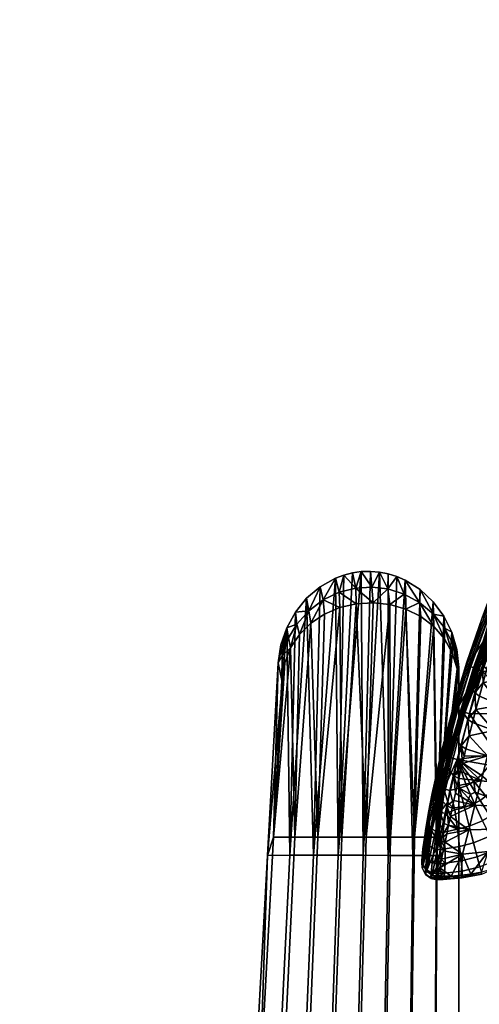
# Model space of a CAD drawing. Header units: millimetres. Extents: x -347 to 347, y -351 to 323.
# Tile 21 of 247: x -346 to -254, y 28 to 224. Entities that reach past the tile are written whole.
import ezdxf

# ---------------------------------------------------------------- set-up
doc = ezdxf.new("R2010")
doc.units = ezdxf.units.MM
doc.header["$MEASUREMENT"] = 0
for name, color, linetype in [('kolecka', 250, 'Continuous'), ('operadlo', 23, 'Continuous'), ('podrucky', 7, 'Continuous'), ('sedak', 23, 'Continuous')]:
    doc.layers.add(name, color=color, linetype=linetype)

msp = doc.modelspace()

# ---------------------------------------------------------------- meshes
at = {"layer": 'kolecka'}
mesh = msp.add_polyface(dxfattribs=at)
corners = [(-188.26, 263.26, 35.46), (-188.26, 262.76, 30), (-177.26, 262.88, 32.7), (-177.26, 263.26, 35.46), (-188.26, 263.26, 24.54), (-177.26, 262.88, 27.3), (-177.26, 262.76, 30), (-188.26, 264.86, 41.04), (-177.26, 263.91, 38.25), (-177.26, 264.86, 41.04), (-188.26, 264.86, 18.96), (-177.26, 264.86, 18.96), (-177.26, 263.91, 21.75), (-177.26, 263.26, 24.54), (-175.14, 263.63, 30), (-175.14, 264.15, 35.46), (-176.15, 263.5, 35.58), (-176.15, 262.97, 30), (-175.14, 264.2, 24.32), (-176.15, 263.54, 24.19), (-176.15, 265.06, 40.97), (-176.15, 265.23, 18.6), (-210.26, 263.26, 35.46), (-221.26, 263.26, 35.46), (-221.26, 262.88, 32.7), (-210.26, 262.76, 30), (-221.26, 262.76, 30), (-221.26, 262.88, 27.3), (-210.26, 263.26, 24.54), (-210.26, 264.86, 41.04), (-221.26, 264.86, 41.04), (-221.26, 263.91, 38.25), (-221.26, 263.26, 24.54), (-221.26, 263.91, 21.75), (-210.26, 264.86, 18.96), (-223.38, 263.63, 30), (-222.36, 262.97, 30), (-222.36, 263.5, 35.58), (-223.38, 264.15, 35.46), (-223.38, 264.2, 24.32), (-222.36, 263.54, 24.19), (-222.36, 265.23, 18.6), (-300.41, -56.26, 30), (-300.41, -56.38, 27.3), (-311.41, -56.26, 30), (-299.3, -56.47, 30), (-300.41, -56.38, 32.7), (-333.41, -56.76, 24.54), (-344.41, -56.38, 27.3), (-344.41, -56.26, 30), (-333.41, -56.26, 30), (-344.41, -56.38, 32.7), (-333.41, -56.76, 35.46), (-345.51, -56.47, 30)]
mesh.append_faces([[corners[k] for k in face] for face in [(0, 1, 2, 3), (1, 4, 5, 6), (7, 0, 8, 9), (4, 10, 11, 12), (1, 6, 2, 2), (4, 13, 5, 5), (4, 12, 13, 13), (3, 8, 0, 0), (14, 15, 16, 17), (18, 14, 17, 19), (16, 8, 3, 3), (16, 3, 2, 2), (17, 6, 5, 5), (19, 5, 13, 13), (17, 2, 6, 6), (19, 13, 12, 12), (16, 20, 8, 8), (17, 16, 2, 2), (21, 19, 12, 12), (17, 5, 19, 19), (22, 23, 24, 25), (25, 26, 27, 28), (29, 30, 31, 22), (28, 32, 33, 34), (25, 24, 26, 26), (28, 27, 32, 32), (23, 22, 31, 31), (35, 36, 37, 38), (39, 40, 36, 35), (37, 23, 31, 31), (37, 24, 23, 23), (36, 27, 26, 26), (40, 32, 27, 27), (36, 26, 24, 24), (40, 33, 32, 32), (36, 24, 37, 37), (41, 33, 40, 40), (36, 40, 27, 27), (42, 43, 44, 44), (45, 43, 42, 42), (45, 42, 46, 46), (47, 48, 49, 50), (50, 49, 51, 52), (53, 49, 48, 48), (53, 51, 49, 49)]])
at = {"layer": 'operadlo'}
mesh = msp.add_polyface(dxfattribs=at)
corners = [(-250.62, 106.87, 626.63), (-250.12, 105.75, 626.88), (-248.52, 110.93, 646.49), (-248.99, 112.08, 646.23), (-250.61, 108.07, 626.32), (-248.93, 113.3, 645.91), (-252.34, 102.54, 605.63), (-252.29, 101.36, 605.94), (-249.29, 104.97, 627.01), (-248.5, 107.55, 636.83), (-250.11, 102.26, 616.66), (-247.7, 110.12, 646.64), (-250.16, 109.08, 626.02), (-251.07, 106.32, 615.68), (-249.3, 111.7, 635.81), (-251.96, 103.56, 605.34), (-256.02, 95.16, 393.02), (-256.29, 95.4, 393.62), (-249.97, 112.86, 389.11), (-249.71, 112.59, 388.49), (-255.6, 94.89, 392.49), (-249.29, 112.28, 387.95), (-253.37, 104.54, 392.59), (-251.74, 108.89, 391.47), (-250.25, 102.61, 389.55), (-248.14, 111.65, 387.32), (-246.93, 111.16, 387.32), (-245.41, 112.66, 592.36), (-247.48, 107.99, 570.73), (-251.77, 100.54, 573.23), (-249.92, 105.74, 594.77), (-245.1, 111.24, 546.57), (-247.34, 107.09, 524.86), (-251.55, 98.64, 527.48), (-249.52, 103.32, 549.11), (-242.85, 115.38, 568.27), (-245.15, 111.87, 500.86), (-247.62, 108.15, 478.7), (-251.79, 98.76, 481.45), (-249.53, 103, 503.53), (-242.76, 115.45, 522.27), (-248.28, 111.1, 432.26), (-250.92, 107.91, 410.4), (-254.91, 97.11, 413.35), (-252.48, 100.8, 435.13), (-245.65, 114.27, 454.12), (-250.05, 104.49, 456.91), (-247.98, 111.14, 617.05), (-256.38, 95.75, 394.84), (-234.99, 101.94, 391.59), (-243.67, 107.72, 647.02), (-245.3, 102.59, 626.89), (-240.41, 100.55, 627.2), (-238.74, 105.49, 647.31), (-241.97, 112.83, 667.13), (-236.97, 110.4, 667.39), (-246.86, 112.76, 656.72)]
mesh.append_faces([[corners[k] for k in face] for face in [(0, 1, 2, 3), (4, 0, 3, 5), (6, 7, 0, 4), (1, 8, 9, 9), (1, 10, 8, 8), (2, 9, 11, 11), (1, 9, 2, 2), (4, 12, 13, 6), (4, 14, 12, 12), (15, 6, 13, 13), (16, 17, 18, 19), (20, 16, 19, 21), (18, 22, 23, 23), (18, 17, 22, 22), (24, 25, 26, 26), (27, 28, 29, 30), (31, 32, 33, 34), (35, 31, 34, 28), (36, 37, 38, 39), (40, 36, 39, 32), (41, 42, 43, 44), (45, 41, 44, 46), (13, 47, 15, 15), (47, 13, 12, 12), (23, 22, 42, 42), (22, 48, 42, 42), (15, 47, 30, 30), (24, 26, 49, 49), (50, 51, 52, 53), (54, 50, 53, 55), (54, 56, 50, 50), (50, 9, 51, 51), (11, 9, 50, 50), (8, 51, 9, 9)]])
mesh = msp.add_polyface(dxfattribs=at)
corners = [(-252.29, 101.36, 605.94), (-251.76, 100.29, 606.17), (-250.12, 105.75, 626.88), (-250.62, 106.87, 626.63), (-251.67, 96.97, 596.45), (-250.91, 99.55, 606.3), (-253.26, 95.09, 586.48), (-252.4, 94.39, 586.6), (-250.11, 102.26, 616.66), (-255.06, 94.61, 392.1), (-255.6, 94.89, 392.49), (-249.29, 112.28, 387.95), (-248.75, 111.96, 387.55), (-254.46, 94.35, 391.85), (-248.14, 111.65, 387.32), (-253.25, 93.95, 391.81), (-250.25, 102.61, 389.55), (-249.52, 103.32, 549.11), (-251.55, 98.64, 527.48), (-255.37, 90.11, 530.14), (-253.59, 95.33, 551.68), (-247.48, 107.99, 570.73), (-251.77, 100.54, 573.23), (-247.34, 107.09, 524.86), (-249.53, 103, 503.53), (-253.52, 94.03, 506.23), (-247.62, 108.15, 478.7), (-250.05, 104.49, 456.91), (-254, 94.57, 459.74), (-251.79, 98.76, 481.45), (-252.79, 100.94, 595.51), (-249.92, 105.74, 594.77), (-253.61, 98.32, 585.67), (-251.96, 103.56, 605.34), (-234.99, 101.94, 391.59), (-240.46, 93.87, 393.22), (-245.69, 85.56, 394.95), (-242.41, 83.98, 396.01), (-237.35, 92.23, 394.33), (-248.31, 92.3, 586.52), (-249.68, 87.17, 566.27), (-244.78, 85.74, 566.54), (-243.43, 90.66, 586.83), (-241.98, 95.6, 607.04), (-238.62, 89.75, 586.92), (-237.13, 94.49, 607.15), (-246.85, 97.45, 606.72), (-245.3, 102.59, 626.89), (-240.41, 100.55, 627.2), (-253.16, 91.67, 576.24), (-249.29, 104.97, 627.01), (-253.9, 88.96, 565.89)]
mesh.append_faces([[corners[k] for k in face] for face in [(0, 1, 2, 3), (1, 4, 5, 5), (6, 7, 4, 4), (1, 5, 8, 8), (6, 4, 1, 1), (2, 1, 8, 8), (9, 10, 11, 12), (13, 9, 12, 14), (15, 13, 14, 14), (15, 14, 16, 16), (17, 18, 19, 20), (21, 17, 20, 22), (23, 24, 25, 18), (26, 27, 28, 29), (30, 31, 32, 32), (33, 31, 30, 30), (32, 31, 22, 22), (34, 35, 16, 16), (15, 35, 36, 36), (15, 16, 35, 35), (37, 36, 35, 38), (39, 40, 41, 42), (43, 42, 44, 45), (46, 39, 42, 43), (47, 46, 43, 48), (39, 49, 40, 40), (47, 8, 46, 46), (46, 4, 39, 39), (8, 47, 50, 50), (5, 4, 46, 46), (8, 5, 46, 46), (49, 51, 40, 40), (39, 7, 49, 49), (39, 4, 7, 7)]])
mesh = msp.add_polyface(dxfattribs=at)
corners = [(-253.83, 96.13, 586.26), (-253.26, 95.09, 586.48), (-251.76, 100.29, 606.17), (-252.29, 101.36, 605.94), (-253.94, 97.29, 585.96), (-252.34, 102.54, 605.63), (-255.39, 90.63, 565.57), (-254.78, 89.62, 565.78), (-255.56, 91.78, 565.28), (-253.9, 88.96, 565.89), (-253.16, 91.67, 576.24), (-252.4, 94.39, 586.6), (-251.96, 103.56, 605.34), (-252.79, 100.94, 595.51), (-253.61, 98.32, 585.67), (-254.45, 95.57, 575.33), (-255.28, 92.82, 564.99), (-256.07, 90.16, 554.96), (-257.07, 86.45, 545.22), (-258.61, 86.56, 395.25), (-258.88, 86.79, 395.84), (-256.29, 95.4, 393.62), (-256.02, 95.16, 393.02), (-258.2, 86.31, 394.73), (-255.6, 94.89, 392.49), (-257.67, 86.06, 394.34), (-255.06, 94.61, 392.1), (-257.07, 85.82, 394.09), (-254.46, 94.35, 391.85), (-256.38, 95.75, 394.84), (-258.99, 87.14, 397.04), (-253.37, 104.54, 392.59), (-253.25, 93.95, 391.81), (-255.86, 85.46, 394.03), (-251.55, 98.64, 527.48), (-253.52, 94.03, 506.23), (-257.1, 84.98, 508.97), (-255.37, 90.11, 530.14), (-251.79, 98.76, 481.45), (-254, 94.57, 459.74), (-257.5, 84.55, 462.61), (-255.54, 89.25, 484.23), (-249.53, 103, 503.53), (-252.48, 100.8, 435.13), (-254.91, 97.11, 413.35), (-258.4, 86.16, 416.34), (-256.21, 90.37, 438.04), (-250.05, 104.49, 456.91), (-253.59, 95.33, 551.68), (-256.85, 87.5, 544.93), (-251.77, 100.54, 573.23), (-250.92, 107.91, 410.4)]
mesh.append_faces([[corners[k] for k in face] for face in [(0, 1, 2, 3), (4, 0, 3, 5), (6, 7, 1, 0), (8, 6, 0, 4), (7, 9, 10, 10), (1, 10, 11, 11), (7, 10, 1, 1), (5, 12, 13, 4), (4, 14, 15, 8), (8, 16, 17, 18), (14, 4, 13, 13), (16, 8, 15, 15), (19, 20, 21, 22), (23, 19, 22, 24), (25, 23, 24, 26), (27, 25, 26, 28), (29, 21, 30, 30), (21, 29, 31, 31), (20, 30, 21, 21), (27, 28, 32, 33), (34, 35, 36, 37), (38, 39, 40, 41), (42, 38, 41, 35), (43, 44, 45, 46), (47, 43, 46, 39), (17, 48, 49, 49), (15, 50, 16, 16), (17, 16, 48, 48), (50, 15, 14, 14), (29, 30, 44, 44), (44, 30, 45, 45), (49, 48, 37, 37), (16, 50, 48, 48), (29, 44, 51, 51)]])
mesh = msp.add_polyface(dxfattribs=at)
corners = [(-258.25, 79.99, 525.42), (-257.53, 79.04, 525.61), (-256.19, 84.33, 545.7), (-256.85, 85.31, 545.5), (-258.53, 81.13, 525.15), (-257.07, 86.45, 545.22), (-259.78, 73.99, 502.7), (-258.98, 73.07, 502.88), (-260.13, 75.14, 502.43), (-257.29, 75.51, 514.32), (-256.93, 76.98, 520.01), (-256.58, 78.46, 525.69), (-258.36, 82.2, 524.86), (-259.19, 79.21, 513.5), (-256.85, 87.5, 544.93), (-257.61, 84.85, 534.9), (-256.07, 90.16, 554.96), (-260.01, 76.23, 502.14), (-261.03, 77.35, 397.64), (-261.3, 77.57, 398.22), (-258.88, 86.79, 395.84), (-258.61, 86.56, 395.25), (-260.62, 77.12, 397.13), (-258.2, 86.31, 394.73), (-260.09, 76.89, 396.74), (-257.67, 86.06, 394.34), (-259.5, 76.68, 396.48), (-257.07, 85.82, 394.09), (-261.43, 77.9, 399.4), (-258.99, 87.14, 397.04), (-262.74, 71.3, 399.82), (-255.86, 85.46, 394.03), (-258.31, 76.37, 396.39), (-257.5, 84.55, 462.61), (-259.45, 79.83, 440.99), (-262.2, 69.2, 443.96), (-260.54, 74.44, 465.51), (-255.54, 89.25, 484.23), (-258.85, 79.67, 487.05), (-256.21, 90.37, 438.04), (-258.4, 86.16, 416.34), (-261.37, 75.11, 419.36), (-254, 94.57, 459.74), (-261.6, 70.29, 479.42), (-260.81, 73.26, 490.78), (-257.1, 84.98, 508.97), (-255.37, 90.11, 530.14)]
mesh.append_faces([[corners[k] for k in face] for face in [(0, 1, 2, 3), (4, 0, 3, 5), (6, 7, 1, 0), (8, 6, 0, 4), (1, 9, 10, 10), (1, 10, 11, 11), (7, 9, 1, 1), (4, 12, 13, 8), (5, 14, 15, 4), (5, 16, 14, 14), (4, 15, 12, 12), (17, 8, 13, 13), (18, 19, 20, 21), (22, 18, 21, 23), (24, 22, 23, 25), (26, 24, 25, 27), (20, 19, 28, 29), (19, 30, 28, 28), (18, 30, 19, 19), (31, 32, 26, 27), (33, 34, 35, 36), (37, 33, 36, 38), (39, 40, 41, 34), (42, 39, 34, 33), (43, 44, 38, 38), (13, 12, 45, 45), (46, 15, 14, 14), (46, 12, 15, 15), (17, 13, 45, 45), (40, 28, 41, 41), (40, 29, 28, 28), (12, 46, 45, 45), (17, 45, 38, 38)]])
mesh = msp.add_polyface(dxfattribs=at)
corners = [(-256.85, 85.31, 545.5), (-256.19, 84.33, 545.7), (-254.78, 89.62, 565.78), (-255.39, 90.63, 565.57), (-257.07, 86.45, 545.22), (-255.56, 91.78, 565.28), (-254.59, 86.33, 555.84), (-253.9, 88.96, 565.89), (-255.93, 81.08, 535.74), (-255.27, 83.71, 545.79), (-257.53, 79.04, 525.61), (-256.58, 78.46, 525.69), (-248.68, 76.73, 397.12), (-251.86, 75.2, 397.19), (-250.39, 77.49, 396.7), (-253.52, 94.03, 506.23), (-255.54, 89.25, 484.23), (-258.85, 79.67, 487.05), (-257.1, 84.98, 508.97), (-258.31, 76.37, 396.39), (-255.86, 85.46, 394.03), (-245.69, 85.56, 394.95), (-253.25, 93.95, 391.81), (-239.14, 82.55, 397.71), (-241.84, 74.03, 400.46), (-243.51, 74.63, 399.38), (-245.23, 75.28, 398.46), (-242.41, 83.98, 396.01), (-246.95, 75.99, 397.71), (-241.28, 80.48, 546.22), (-242.56, 76.03, 525.83), (-238, 76.62, 525.62), (-236.67, 80.8, 546.05), (-246.06, 80.91, 546.2), (-247.32, 76.18, 525.86), (-251, 82.09, 545.99), (-252.3, 77.08, 525.7), (-244.78, 85.74, 566.54), (-239.99, 85.06, 566.6), (-249.68, 87.17, 566.27), (-243.43, 90.66, 586.83), (-238.62, 89.75, 586.92), (-256.93, 76.98, 520.01), (-257.29, 75.51, 514.32)]
mesh.append_faces([[corners[k] for k in face] for face in [(0, 1, 2, 3), (4, 0, 3, 5), (2, 6, 7, 7), (1, 8, 9, 9), (10, 11, 8, 8), (1, 9, 6, 6), (10, 8, 1, 1), (2, 1, 6, 6), (12, 13, 14, 14), (15, 16, 17, 18), (14, 13, 19, 19), (20, 21, 14, 14), (20, 22, 21, 21), (14, 19, 20, 20), (23, 24, 25, 25), (26, 23, 25, 25), (21, 27, 28, 12), (27, 26, 28, 28), (21, 12, 14, 14), (27, 23, 26, 26), (29, 30, 31, 32), (33, 34, 30, 29), (35, 36, 34, 33), (37, 33, 29, 38), (39, 35, 33, 37), (40, 37, 38, 41), (35, 8, 36, 36), (39, 6, 35, 35), (36, 42, 43, 43), (36, 11, 42, 42), (9, 8, 35, 35), (35, 6, 9, 9), (11, 36, 8, 8), (7, 6, 39, 39)]])
mesh = msp.add_polyface(dxfattribs=at)
corners = [(-262.74, 71.3, 399.82), (-263.31, 69.54, 401.62), (-262.87, 71.62, 400.98), (-263.6, 66.97, 401.37), (-263.71, 67.53, 402.47), (-262.06, 70.87, 398.74), (-262.93, 66.34, 400.36), (-264.23, 63.4, 403.52), (-264.31, 64.16, 404.51), (-264.03, 65.8, 403.41), (-260.96, 70.47, 398.09), (-261.8, 65.84, 399.76), (-260.2, 67.84, 398.71), (-259.78, 70.18, 397.98), (-260.59, 65.57, 399.69), (-260.92, 63.61, 400.77), (-261.67, 69.17, 479.71), (-261.24, 68.01, 479.97), (-259.78, 73.99, 502.7), (-260.13, 75.14, 502.43), (-263.4, 62.21, 453.14), (-262.87, 61.05, 453.41), (-260.01, 76.23, 502.14), (-260.81, 73.26, 490.78), (-261.6, 70.29, 479.42), (-262.51, 66.83, 466.13), (-261.43, 77.9, 399.4), (-260.62, 77.12, 397.13), (-261.03, 77.35, 397.64), (-260.09, 76.89, 396.74), (-259.5, 76.68, 396.48), (-259.45, 79.83, 440.99), (-261.37, 75.11, 419.36), (-263.82, 63.96, 422.41), (-262.2, 69.2, 443.96), (-260.54, 74.44, 465.51), (-263.4, 63.37, 452.85), (-264.27, 59.92, 439.56), (-258.85, 79.67, 487.05)]
mesh.append_faces([[corners[k] for k in face] for face in [(0, 1, 2, 2), (3, 4, 1, 1), (3, 0, 5, 6), (3, 1, 0, 0), (7, 8, 9, 3), (3, 9, 4, 4), (6, 5, 10, 11), (12, 10, 13, 13), (11, 10, 12, 12), (12, 14, 11, 11), (14, 15, 11, 11), (16, 17, 18, 19), (20, 21, 17, 16), (19, 22, 23, 16), (16, 24, 25, 20), (16, 23, 24, 24), (2, 26, 0, 0), (27, 5, 28, 28), (0, 28, 5, 5), (29, 5, 27, 27), (30, 10, 29, 29), (5, 29, 10, 10), (31, 32, 33, 34), (35, 25, 24, 24), (35, 36, 25, 25), (37, 36, 34, 34), (9, 32, 4, 4), (4, 32, 1, 1), (26, 2, 32, 32), (1, 32, 2, 2), (8, 32, 9, 9), (33, 32, 8, 8), (36, 35, 34, 34), (24, 38, 35, 35)]])
mesh = msp.add_polyface(dxfattribs=at)
corners = [(-261.24, 68.01, 479.97), (-260.36, 67.12, 480.14), (-258.98, 73.07, 502.88), (-259.78, 73.99, 502.7), (-257.97, 72.55, 502.94), (-257.63, 74.03, 508.63), (-257.29, 75.51, 514.32), (-258.97, 68.14, 485.87), (-258.64, 69.61, 491.57), (-259.66, 64.96, 473.53), (-259.29, 66.67, 480.18), (-260.03, 63.25, 466.88), (-258.31, 71.08, 497.25), (-260.96, 70.47, 398.09), (-259.5, 76.68, 396.48), (-258.31, 76.37, 396.39), (-259.78, 70.18, 397.98), (-256.49, 71.11, 397.93), (-255.75, 71.5, 397.87), (-254.76, 69.85, 398.45), (-255.69, 69.34, 398.53), (-254.88, 67.56, 399.33), (-256.89, 66.76, 399.44), (-258.76, 66.29, 399.48), (-258.28, 62.45, 401.8), (-260.59, 65.57, 399.69), (-260.2, 67.84, 398.71), (-257.87, 70.6, 397.98), (-260.01, 76.23, 502.14), (-258.85, 79.67, 487.05), (-260.81, 73.26, 490.78), (-251.86, 75.2, 397.19), (-253.55, 73.23, 397.58), (-254.97, 72.01, 397.79), (-253.57, 72.12, 505.4), (-254.81, 67.21, 485.1)]
mesh.append_faces([[corners[k] for k in face] for face in [(0, 1, 2, 3), (2, 4, 5, 5), (2, 5, 6, 6), (1, 7, 8, 2), (1, 9, 10, 10), (11, 9, 1, 1), (1, 10, 7, 7), (12, 2, 8, 8), (4, 2, 12, 12), (13, 14, 15, 15), (16, 13, 15, 15), (17, 18, 19, 20), (20, 21, 22, 22), (23, 24, 25, 25), (26, 23, 25, 25), (22, 23, 16, 27), (27, 17, 20, 20), (27, 20, 22, 22), (23, 26, 16, 16), (28, 29, 30, 30), (31, 32, 15, 15), (18, 15, 33, 33), (17, 15, 18, 18), (32, 33, 15, 15), (17, 27, 15, 15), (27, 16, 15, 15), (34, 12, 35, 35), (9, 35, 10, 10), (10, 35, 7, 7), (12, 34, 4, 4), (4, 34, 5, 5), (35, 12, 8, 8), (34, 6, 5, 5), (35, 8, 7, 7)]])
mesh = msp.add_polyface(dxfattribs=at)
corners = [(-242.52, 64.77, 406.4), (-239.46, 68.84, 405.5), (-237.12, 68.05, 409.01), (-240.47, 63.59, 410.07), (-244.99, 66.43, 403.21), (-242.25, 70.02, 402.46), (-247.75, 68.48, 400.63), (-245.36, 71.54, 400.03), (-250.65, 70.79, 398.75), (-248.61, 73.3, 398.27), (-250.19, 66.16, 401.09), (-247.93, 63.59, 403.82), (-252.58, 69.02, 399.08), (-253.75, 68.2, 399.22), (-251.76, 65.03, 401.32), (-254.88, 67.56, 399.33), (-253.29, 64.14, 401.5), (-256.89, 66.76, 399.44), (-255.94, 63.06, 401.7), (-240.23, 73.5, 401.71), (-238.7, 73.04, 403.11), (-241.84, 74.03, 400.46), (-243.51, 74.63, 399.38), (-245.23, 75.28, 398.46), (-246.95, 75.99, 397.71), (-248.68, 76.73, 397.12), (-253.55, 73.23, 397.58), (-251.86, 75.2, 397.19), (-254.97, 72.01, 397.79), (-255.75, 71.5, 397.87), (-254.76, 69.85, 398.45), (-255.69, 69.34, 398.53), (-245.04, 67.47, 485), (-246.26, 63.32, 464.57), (-241.85, 64.86, 464.25), (-240.59, 68.67, 484.72), (-249.79, 66.98, 485.13), (-250.99, 62.48, 464.75), (-243.81, 71.7, 505.42), (-239.31, 72.59, 505.18), (-248.56, 71.55, 505.5), (-253.57, 72.12, 505.4), (-254.81, 67.21, 485.1), (-242.56, 76.03, 525.83), (-238, 76.62, 525.62), (-247.32, 76.18, 525.86), (-252.3, 77.08, 525.7), (-257.29, 75.51, 514.32)]
mesh.append_faces([[corners[k] for k in face] for face in [(0, 1, 2, 3), (4, 5, 1, 0), (6, 7, 5, 4), (8, 9, 7, 6), (10, 6, 4, 11), (12, 8, 6, 10), (13, 12, 10, 14), (15, 13, 14, 16), (17, 15, 16, 18), (5, 19, 20, 20), (5, 21, 19, 19), (21, 7, 22, 22), (22, 7, 23, 23), (24, 9, 25, 25), (9, 24, 23, 23), (5, 20, 1, 1), (21, 5, 7, 7), (9, 8, 26, 27), (8, 12, 28, 26), (23, 7, 9, 9), (29, 28, 30, 30), (30, 28, 12, 12), (30, 13, 15, 31), (13, 30, 12, 12), (25, 9, 27, 27), (32, 33, 34, 35), (36, 37, 33, 32), (38, 32, 35, 39), (40, 36, 32, 38), (41, 42, 36, 40), (43, 38, 39, 44), (45, 40, 38, 43), (46, 41, 40, 45), (46, 47, 41, 41)]])
mesh = msp.add_polyface(dxfattribs=at)
corners = [(-263.56, 62.6, 402.62), (-264.23, 63.4, 403.52), (-263.6, 66.97, 401.37), (-262.93, 66.34, 400.36), (-262.43, 62.01, 402.09), (-261.8, 65.84, 399.76), (-264.07, 59.23, 405.7), (-264.73, 60.18, 406.46), (-262.94, 58.56, 405.26), (-264.8, 61.12, 407.28), (-264.57, 62.57, 405.82), (-264.99, 59.78, 408.92), (-265.08, 57.54, 410.08), (-265.14, 58.62, 410.7), (-264.31, 64.16, 404.51), (-260.92, 63.61, 400.77), (-261.21, 61.76, 402.03), (-261.48, 59.97, 403.54), (-261.71, 58.33, 405.21), (-262.87, 61.05, 453.41), (-261.88, 60.2, 453.56), (-260.36, 67.12, 480.14), (-261.24, 68.01, 479.97), (-260.74, 59.85, 453.57), (-260.39, 61.55, 460.22), (-261.09, 58.15, 446.91), (-260.03, 63.25, 466.88), (-263.4, 62.21, 453.14), (-264.43, 54.11, 426.82), (-265.07, 55.28, 426.56), (-264.27, 59.92, 439.56), (-262.51, 66.83, 466.13), (-263.4, 63.37, 452.85), (-260.7, 58.55, 405.04), (-258.28, 62.45, 401.8), (-263.82, 63.96, 422.41), (-265.13, 56.48, 426.26), (-265.23, 56.09, 424.44), (-265.38, 55.97, 418.61), (-265.36, 55.83, 420.59), (-265.25, 57.65, 412.58), (-265.33, 56.88, 414.56), (-262.2, 69.2, 443.96)]
mesh.append_faces([[corners[k] for k in face] for face in [(0, 1, 2, 3), (4, 0, 3, 5), (6, 7, 1, 0), (8, 6, 0, 4), (7, 9, 10, 10), (7, 11, 9, 9), (7, 10, 1, 1), (12, 13, 11, 7), (14, 1, 10, 10), (4, 15, 16, 16), (5, 15, 4, 4), (4, 17, 18, 8), (4, 16, 17, 17), (19, 20, 21, 22), (23, 24, 20, 20), (25, 23, 20, 20), (20, 24, 26, 26), (26, 21, 20, 20), (27, 28, 19, 19), (29, 27, 30, 30), (27, 31, 32, 32), (30, 27, 32, 32), (33, 17, 16, 16), (34, 16, 15, 15), (30, 35, 36, 36), (37, 36, 35, 35), (38, 39, 35, 35), (40, 41, 35, 35), (13, 40, 35, 35), (35, 11, 13, 13), (10, 9, 35, 35), (11, 35, 9, 9), (14, 10, 35, 35), (30, 42, 35, 35)]])
mesh = msp.add_polyface(dxfattribs=at)
corners = [(-254.35, 56.94, 408.49), (-250.52, 58.49, 408), (-249.51, 56.61, 412.07), (-253.82, 54.94, 412.71), (-255.08, 59.71, 404.75), (-251.81, 61.05, 404.42), (-255.94, 63.06, 401.7), (-253.29, 64.14, 401.5), (-257.3, 52.97, 417.65), (-253.5, 53.79, 417.16), (-253.39, 53.48, 421.59), (-257.36, 52.73, 422.16), (-257.36, 54.1, 413.1), (-257.55, 56.14, 408.77), (-257.87, 58.98, 404.93), (-258.28, 62.45, 401.8), (-258.76, 66.29, 399.48), (-256.89, 66.76, 399.44), (-260.97, 52.57, 418.02), (-261.16, 52.42, 422.59), (-260.83, 53.66, 413.38), (-260.73, 55.68, 408.96), (-260.7, 58.55, 405.04), (-261.21, 61.76, 402.03), (-251.05, 54.55, 425.35), (-253.47, 53.92, 425.79), (-255.6, 53.52, 426.13), (-257.52, 53.28, 426.4), (-259.53, 53.12, 426.66), (-261.26, 52.66, 424.85), (-260.92, 63.61, 400.77), (-260.59, 65.57, 399.69), (-256.03, 62.34, 464.79), (-257.23, 57.49, 444.48), (-252.16, 58.03, 444.38), (-250.99, 62.48, 464.75), (-254.81, 67.21, 485.1), (-249.79, 66.98, 485.13), (-260.74, 59.85, 453.57), (-259.66, 64.96, 473.53), (-261.78, 54.76, 433.6), (-260.39, 61.55, 460.22), (-260.03, 63.25, 466.88), (-261.09, 58.15, 446.91), (-261.44, 56.45, 440.26)]
mesh.append_faces([[corners[k] for k in face] for face in [(0, 1, 2, 3), (4, 5, 1, 0), (6, 7, 5, 4), (8, 9, 10, 11), (12, 3, 9, 8), (13, 0, 3, 12), (14, 4, 0, 13), (15, 6, 4, 14), (16, 17, 6, 15), (18, 8, 11, 19), (20, 12, 8, 18), (21, 13, 12, 20), (22, 14, 13, 21), (23, 15, 14, 22), (10, 24, 25, 25), (11, 26, 27, 27), (28, 11, 27, 27), (11, 10, 25, 26), (29, 11, 28, 28), (30, 31, 15, 15), (32, 33, 34, 35), (36, 32, 35, 37), (26, 25, 34, 34), (27, 33, 28, 28), (33, 27, 26, 26), (26, 34, 33, 33), (32, 38, 33, 33), (36, 39, 32, 32), (28, 33, 40, 40), (41, 38, 32, 32), (42, 41, 32, 32), (43, 33, 38, 38), (42, 32, 39, 39), (44, 40, 33, 33)]])
mesh = msp.add_polyface(dxfattribs=at)
corners = [(-264.43, 56.47, 409.51), (-265.08, 57.54, 410.08), (-264.73, 60.18, 406.46), (-264.07, 59.23, 405.7), (-263.31, 55.74, 409.17), (-262.94, 58.56, 405.26), (-264.63, 54.53, 413.81), (-265.27, 55.7, 414.17), (-263.52, 53.76, 413.59), (-265.25, 57.65, 412.58), (-265.14, 58.62, 410.7), (-261.71, 58.33, 405.21), (-261.92, 56.82, 407.09), (-265.33, 56.88, 414.56), (-265.37, 56.32, 416.56), (-265.33, 54.74, 418.46), (-265.38, 55.97, 418.61), (-265.25, 54.64, 422.67), (-265.31, 55.87, 422.58), (-265.36, 55.83, 420.59), (-265.23, 56.09, 424.44), (-265.07, 55.28, 426.56), (-265.13, 56.48, 426.26), (-262.08, 55.51, 409.12), (-263.33, 53.31, 426.95), (-261.78, 54.76, 433.6), (-261.44, 56.45, 440.26), (-261.88, 60.2, 453.56), (-261.09, 58.15, 446.91), (-262.87, 61.05, 453.41), (-264.43, 54.11, 426.82), (-263.4, 62.21, 453.14), (-264.27, 59.92, 439.56), (-260.73, 55.68, 408.96), (-260.7, 58.55, 405.04), (-262.21, 54.41, 411.29), (-261.48, 59.97, 403.54), (-263.82, 63.96, 422.41), (-257.23, 57.49, 444.48)]
mesh.append_faces([[corners[k] for k in face] for face in [(0, 1, 2, 3), (4, 0, 3, 5), (6, 7, 1, 0), (8, 6, 0, 4), (9, 10, 1, 1), (5, 11, 12, 12), (4, 5, 12, 12), (7, 13, 9, 9), (7, 14, 13, 13), (15, 16, 14, 7), (17, 18, 19, 15), (16, 15, 19, 19), (17, 20, 18, 18), (21, 22, 20, 20), (21, 20, 17, 17), (12, 23, 4, 4), (9, 1, 7, 7), (24, 25, 26, 26), (27, 26, 28, 28), (26, 27, 24, 24), (27, 29, 30, 30), (21, 30, 31, 31), (27, 30, 24, 24), (21, 32, 22, 22), (12, 33, 23, 23), (34, 33, 12, 12), (23, 33, 35, 35), (11, 36, 34, 34), (11, 34, 12, 12), (16, 37, 14, 14), (37, 13, 14, 14), (37, 18, 20, 20), (18, 37, 19, 19), (38, 28, 26, 26)]])
mesh = msp.add_polyface(dxfattribs=at)
corners = [(-264.69, 53.53, 418.31), (-265.33, 54.74, 418.46), (-265.27, 55.7, 414.17), (-264.63, 54.53, 413.81), (-263.58, 52.74, 418.21), (-263.52, 53.76, 413.59), (-264.62, 53.43, 422.73), (-265.25, 54.64, 422.67), (-263.51, 52.63, 422.75), (-264.43, 54.11, 426.82), (-265.07, 55.28, 426.56), (-263.33, 53.31, 426.95), (-263.31, 55.74, 409.17), (-262.08, 55.51, 409.12), (-262.21, 54.41, 411.29), (-262.3, 53.54, 413.55), (-262.35, 52.91, 415.84), (-262.36, 52.5, 418.18), (-262.35, 52.34, 420.45), (-262.23, 52.64, 424.85), (-262.3, 52.39, 422.73), (-262.12, 53.07, 426.94), (-261.78, 54.76, 433.6), (-257.36, 52.73, 422.16), (-261.26, 52.66, 424.85), (-261.16, 52.42, 422.59), (-261.37, 53.07, 426.86), (-259.53, 53.12, 426.66), (-260.97, 52.57, 418.02), (-260.83, 53.66, 413.38), (-260.73, 55.68, 408.96)]
mesh.append_faces([[corners[k] for k in face] for face in [(0, 1, 2, 3), (4, 0, 3, 5), (6, 7, 1, 0), (8, 6, 0, 4), (6, 9, 10, 7), (8, 11, 9, 6), (12, 13, 14, 5), (5, 15, 16, 4), (15, 5, 14, 14), (16, 17, 4, 4), (18, 4, 17, 17), (8, 4, 18, 18), (11, 8, 19, 19), (8, 18, 20, 20), (11, 19, 21, 21), (19, 8, 20, 20), (22, 11, 21, 21), (23, 24, 25, 25), (26, 24, 27, 27), (24, 21, 19, 19), (26, 21, 24, 24), (25, 24, 19, 19), (18, 28, 25, 25), (19, 20, 25, 25), (20, 18, 25, 25), (28, 17, 16, 16), (18, 17, 28, 28), (16, 29, 28, 28), (29, 14, 30, 30), (15, 14, 29, 29), (15, 29, 16, 16), (21, 26, 22, 22), (27, 22, 26, 26)]])
at = {"layer": 'podrucky'}
mesh = msp.add_polyface(dxfattribs=at)
corners = [(-260.87, 100.41, 641.72), (-262.3, 60.83, 641.16), (-262.99, 102.85, 640.94), (-259.29, 97.57, 642.39), (-258.32, 94.43, 642.84), (-258, 91.12, 643), (-266.86, 60.83, 639.79), (-258, 7.67, 643), (-262.63, 7.67, 641.02), (-260.99, 104.93, 657.48), (-263.12, 107.78, 658.18), (-262.45, 57.24, 658.97), (-258, 94.64, 656.38), (-258.36, 98.26, 656.48), (-259.38, 101.72, 656.88), (-262.81, 0.46, 660.24), (-258, 0.47, 658.23), (-263.05, 105.31, 649.54), (-260.87, 100.41, 641.72), (-262.99, 102.85, 640.94), (-259.29, 97.57, 642.39), (-260.81, 102.48, 649.56), (-259.21, 99.34, 649.59), (-258.32, 94.43, 642.84), (-258.29, 96.07, 649.63), (-258, 91.12, 643), (-260.99, 104.93, 657.48), (-265.82, 107.62, 649.51), (-258.36, 98.26, 656.48), (-258, 94.64, 656.38), (-259.38, 101.72, 656.88), (-265.7, 110.19, 658.87), (-263.12, 107.78, 658.18), (-258, 7.67, 643), (-258, 0.47, 658.23), (-122, 25, 385), (-222, 25, 385), (-222, 25, 397), (-122, 25, 397), (-222, 25, 397), (-222, 25, 385), (-228.29, 17.54, 385), (-228.6, 17.18, 397), (-234.58, 10.09, 385), (-235.2, 9.35, 397), (-238.19, 5.81, 397), (-237.63, 6.96, 385), (-242.18, 3.64, 385), (-242.3, 1.6, 397), (-228.6, 17.18, 397), (-122, 25, 397), (-222, 25, 397), (-235.2, 9.35, 397), (-238.19, 5.81, 397), (-222, 25, 385), (-122, 25, 385), (-228.29, 17.54, 385), (-234.58, 10.09, 385), (-237.63, 6.96, 385), (-14.65, 219.83, 667.4), (-17.21, 219.73, 673.79), (-16.27, 219.78, 670.53), (-17.21, 219.64, 680.16), (-17.5, 219.69, 676.97)]
mesh.append_faces([[corners[k] for k in face] for face in [(0, 1, 2, 2), (3, 1, 0, 0), (1, 4, 5, 5), (1, 6, 2, 2), (5, 7, 8, 1), (3, 4, 1, 1), (9, 10, 11, 11), (12, 13, 14, 14), (11, 12, 14, 14), (12, 11, 15, 16), (9, 11, 14, 14), (17, 18, 19, 19), (20, 18, 21, 21), (20, 22, 23, 23), (23, 24, 25, 25), (17, 26, 21, 21), (19, 27, 17, 17), (20, 21, 22, 22), (22, 28, 24, 24), (25, 24, 29, 29), (24, 28, 29, 29), (21, 30, 22, 22), (23, 22, 24, 24), (18, 17, 21, 21), (17, 31, 32, 32), (22, 30, 28, 28), (32, 26, 17, 17), (26, 30, 21, 21), (33, 29, 34, 34), (29, 33, 25, 25), (35, 36, 37, 38), (39, 40, 41, 42), (41, 43, 44, 44), (44, 42, 41, 41), (45, 46, 47, 48), (45, 44, 43, 46), (49, 50, 51, 51), (50, 49, 52, 52), (53, 50, 52, 52), (54, 55, 56, 56), (57, 56, 55, 55), (55, 58, 57, 57), (59, 60, 61, 61), (60, 62, 63, 63)]])
mesh = msp.add_polyface(dxfattribs=at)
corners = [(-291.52, 98.59, 642.34), (-291.91, 100.6, 649.59), (-290.31, 103.29, 649.56), (-292.3, 102.6, 656.84), (-275.63, 113.83, 660), (-277.06, 57.25, 661.48), (-273.82, 113.68, 659.97), (-277.43, 113.78, 659.96), (-284.78, 105.31, 640.13), (-285.04, 108.15, 649.51), (-281.72, 106.61, 639.5), (-287.52, 103.49, 640.89), (-289.76, 101.25, 641.66), (-287.92, 105.98, 649.53), (-285.65, 110.74, 658.82), (-290.56, 105.72, 657.43), (-281.85, 109.66, 649.49), (-271.74, 107.2, 639.12), (-268.92, 109.31, 649.5), (-268.54, 106.28, 639.54), (-272.16, 110.32, 649.49), (-275.07, 107.56, 638.96), (-265.82, 107.62, 649.51), (-265.59, 104.82, 640.18), (-262.99, 102.85, 640.94), (-278.55, 110.49, 649.48), (-278.44, 107.37, 639.09), (-275.35, 110.7, 649.48), (-280.91, 113.09, 659.66), (-277.43, 113.78, 659.96), (-282.58, 112.46, 659.42), (-288.32, 108.47, 658.12), (-279.19, 113.53, 659.84), (-275.63, 113.83, 660), (-273.82, 113.68, 659.97), (-272.06, 113.33, 659.87), (-270.35, 112.79, 659.7), (-265.7, 110.19, 658.87), (-263.05, 105.31, 649.54), (-268.71, 112.08, 659.47)]
mesh.append_faces([[corners[k] for k in face] for face in [(0, 1, 2, 2), (1, 3, 2, 2), (4, 5, 6, 6), (7, 5, 4, 4), (8, 9, 10, 10), (11, 9, 8, 8), (12, 13, 11, 11), (12, 0, 2, 2), (13, 9, 11, 11), (14, 9, 13, 13), (13, 2, 15, 15), (2, 13, 12, 12), (16, 10, 9, 9), (17, 18, 19, 19), (20, 17, 21, 21), (19, 22, 23, 23), (23, 22, 24, 24), (25, 21, 26, 26), (25, 27, 21, 21), (28, 25, 16, 16), (29, 27, 25, 25), (21, 27, 20, 20), (16, 25, 26, 26), (16, 26, 10, 10), (16, 9, 30, 30), (3, 15, 2, 2), (13, 31, 14, 14), (31, 13, 15, 15), (14, 30, 9, 9), (16, 30, 28, 28), (29, 25, 32, 32), (27, 29, 33, 33), (34, 20, 27, 27), (27, 33, 34, 34), (20, 34, 35, 35), (25, 28, 32, 32), (36, 20, 35, 35), (19, 18, 22, 22), (22, 37, 38, 38), (39, 22, 18, 18), (37, 22, 39, 39), (18, 36, 39, 39), (36, 18, 20, 20), (17, 20, 18, 18)]])
mesh = msp.add_polyface(dxfattribs=at)
corners = [(-267.55, 7.68, 639.54), (-266.86, 60.83, 639.79), (-262.3, 60.83, 641.16), (-262.63, 7.67, 641.02), (-272.67, 7.68, 638.64), (-271.62, 60.83, 638.95), (-277.9, 7.69, 638.33), (-276.48, 60.83, 638.67), (-283.14, 7.69, 638.64), (-281.33, 60.83, 638.95), (-288.26, 7.69, 639.54), (-286.09, 60.83, 639.79), (-293.18, 7.68, 641.02), (-290.66, 60.84, 641.16), (-294.95, 60.84, 643), (-297.81, 7.68, 643), (-267.92, 0.46, 661.72), (-262.81, 0.46, 660.24), (-262.45, 57.24, 658.97), (-267.16, 57.24, 660.35), (-273.22, 0.46, 662.64), (-272.07, 57.24, 661.19), (-278.63, 0.46, 662.95), (-277.06, 57.25, 661.48), (-284.04, 0.47, 662.64), (-282.06, 57.25, 661.19), (-289.34, 0.47, 661.72), (-286.96, 57.25, 660.35), (-294.44, 0.48, 660.23), (-291.68, 57.25, 658.97), (-263.12, 107.78, 658.18), (-273.82, 113.68, 659.97), (-268.71, 112.08, 659.47), (-288.32, 108.47, 658.12), (-282.58, 112.46, 659.42), (-296.13, 57.24, 657.12), (-299.26, 0.49, 658.23), (-296.13, 57.24, 657.12), (-294.95, 60.84, 643), (-297.81, 7.68, 643), (-299.26, 0.49, 658.23), (-268.43, -6.66, 397.66), (-269.51, -7.55, 400.31), (-263.48, -8.74, 401.33), (-262.84, -8.07, 399.44), (-273.99, -6.29, 395.34), (-275.52, -7.62, 398.7), (-266.74, -5.89, 395.28), (-261.8, -7.45, 397.7), (-271.63, -5.13, 392.42), (-268.55, -4.14, 390.15), (-264.5, -5.23, 393.35), (-264.95, -3.35, 388.68), (-261.85, -4.66, 392.01), (-266.83, -8.9, 403.24), (-263.75, -9.51, 403.28), (-269.99, -8.62, 403.06), (-273.14, -8.68, 402.73), (-276.22, -9.08, 402.26), (-279.18, -9.79, 401.67), (-281.97, -10.8, 400.98), (-281.34, -9.29, 397.54), (-280.12, -7.85, 394.44), (-278.38, -6.48, 391.72), (-276.15, -5.22, 389.4), (-273.47, -4.08, 387.53), (-266.97, -2.27, 385.29), (-270.4, -3.09, 386.15), (-266.97, -2.27, 385.29), (-263.23, -1.63, 385), (-263.05, -18.08, 385), (-266.96, -18.19, 385.32)]
mesh.append_faces([[corners[k] for k in face] for face in [(0, 1, 2, 3), (4, 5, 1, 0), (6, 7, 5, 4), (8, 9, 7, 6), (10, 11, 9, 8), (12, 13, 11, 10), (14, 13, 12, 15), (16, 17, 18, 19), (20, 16, 19, 21), (22, 20, 21, 23), (24, 22, 23, 25), (26, 24, 25, 27), (28, 26, 27, 29), (18, 30, 19, 19), (21, 31, 23, 23), (19, 32, 21, 21), (33, 29, 27, 27), (25, 34, 27, 27), (35, 36, 28, 29), (37, 38, 39, 39), (37, 39, 40, 40), (41, 42, 43, 44), (45, 46, 42, 41), (47, 41, 44, 48), (49, 45, 41, 47), (50, 49, 47, 51), (52, 50, 51, 53), (43, 54, 55, 55), (54, 42, 56, 56), (42, 54, 43, 43), (57, 56, 42, 42), (58, 57, 46, 46), (46, 57, 42, 42), (59, 58, 46, 46), (60, 59, 61, 61), (46, 61, 59, 59), (61, 46, 62, 62), (45, 63, 62, 62), (46, 45, 62, 62), (45, 49, 64, 63), (65, 64, 49, 50), (50, 52, 66, 67), (65, 50, 67, 67), (68, 69, 70, 71)]])
mesh = msp.add_polyface(dxfattribs=at)
corners = [(-292.3, 102.6, 656.84), (-291.91, 100.6, 649.59), (-293.18, 97.02, 649.62), (-291.52, 98.59, 642.34), (-266.86, 60.83, 639.79), (-265.59, 104.82, 640.18), (-262.99, 102.85, 640.94), (-271.62, 60.83, 638.95), (-271.74, 107.2, 639.12), (-268.54, 106.28, 639.54), (-276.48, 60.83, 638.67), (-275.07, 107.56, 638.96), (-278.44, 107.37, 639.09), (-286.09, 60.83, 639.79), (-287.52, 103.49, 640.89), (-284.78, 105.31, 640.13), (-281.72, 106.61, 639.5), (-289.76, 101.25, 641.66), (-290.66, 60.84, 641.16), (-291.52, 98.59, 642.34), (-294.95, 60.84, 643), (-292.7, 95.59, 642.82), (-281.33, 60.83, 638.95), (-293.27, 92.07, 643), (-263.12, 107.78, 658.18), (-265.7, 110.19, 658.87), (-267.16, 57.24, 660.35), (-268.71, 112.08, 659.47), (-272.07, 57.24, 661.19), (-270.35, 112.79, 659.7), (-272.06, 113.33, 659.87), (-273.82, 113.68, 659.97), (-282.06, 57.25, 661.19), (-279.19, 113.53, 659.84), (-280.91, 113.09, 659.66), (-277.43, 113.78, 659.96), (-282.58, 112.46, 659.42), (-285.65, 110.74, 658.82), (-286.96, 57.25, 660.35), (-288.32, 108.47, 658.12), (-290.56, 105.72, 657.43), (-291.68, 57.25, 658.97), (-292.3, 102.6, 656.84), (-294.01, 95.63, 656.36), (-293.47, 99.2, 656.46), (-296.13, 57.24, 657.12), (-277.06, 57.25, 661.48), (-292.7, 95.59, 642.82), (-294.01, 95.63, 656.36), (-293.27, 92.07, 643), (-293.47, 99.2, 656.46), (-294.95, 60.84, 643), (-296.13, 57.24, 657.12)]
mesh.append_faces([[corners[k] for k in face] for face in [(0, 1, 2, 2), (1, 3, 2, 2), (4, 5, 6, 6), (7, 8, 9, 9), (4, 9, 5, 5), (10, 11, 8, 8), (7, 10, 8, 8), (4, 7, 9, 9), (12, 11, 10, 10), (13, 14, 15, 15), (15, 16, 13, 13), (17, 18, 19, 19), (19, 20, 21, 21), (14, 18, 17, 17), (22, 16, 12, 12), (14, 13, 18, 18), (22, 13, 16, 16), (18, 20, 19, 19), (21, 20, 23, 23), (22, 12, 10, 10), (24, 25, 26, 26), (26, 25, 27, 27), (28, 29, 30, 30), (28, 27, 29, 29), (28, 30, 31, 31), (32, 33, 34, 34), (33, 32, 35, 35), (36, 37, 38, 38), (37, 39, 38, 38), (34, 36, 32, 32), (39, 40, 41, 41), (42, 41, 40, 40), (43, 42, 44, 44), (42, 43, 45, 45), (45, 41, 42, 42), (35, 32, 46, 46), (2, 3, 47, 47), (48, 2, 49, 49), (2, 47, 49, 49), (50, 0, 2, 2), (48, 50, 2, 2), (48, 49, 51, 51), (51, 52, 48, 48)]])
at = {"layer": 'sedak'}
mesh = msp.add_polyface(dxfattribs=at)
corners = [(-233.81, 15, 442.77), (-230.51, 26.18, 443.17), (-236.54, 27.33, 436.28), (-239.87, 15.92, 435.91), (-247.06, 4.87, 427.56), (-244.37, 16.61, 427.9), (-245.99, 16.93, 423.47), (-248.69, 5.14, 423.13), (-242.54, 4.34, 435.54), (-236.45, 3.64, 442.38), (-228.96, 2.65, 448.13), (-226.37, 13.69, 448.52), (-249.07, -6.99, 427.21), (-250.72, -6.78, 422.78), (-244.54, -7.38, 435.18), (-238.43, -7.85, 442.01), (-230.91, -8.52, 447.78), (-250.41, -18.96, 426.88), (-252.06, -18.81, 422.44), (-245.87, -19.19, 434.86), (-249.88, 5.45, 418.4), (-251.92, -6.53, 418.05), (-253.28, -18.62, 417.7), (-247.17, 17.29, 418.75), (-252.94, 5.23, 404.21), (-254.86, -6.72, 404.21), (-250.42, 16.74, 404.21), (-247.29, 28.1, 404.21), (-252.24, 5.1, 401.29), (-252.93, 5.23, 402.75), (-250.42, 16.74, 402.75), (-249.73, 16.57, 401.29), (-250.98, 4.86, 400.31), (-248.49, 16.26, 400.31), (-254.15, -6.82, 401.29), (-254.85, -6.73, 402.75), (-252.88, -6.99, 400.31), (-255.41, -18.83, 401.29), (-256.11, -18.77, 402.75), (-254.12, -18.92, 400.31), (-256.11, -18.77, 404.21), (-245.38, 27.51, 400.31), (-244.01, 27.1, 400), (-247.1, 15.92, 400), (-249.57, 4.6, 400), (-251.46, -7.17, 400), (-252.7, -19.03, 400), (-252.11, -79.01, 400), (-253.23, -42.86, 400), (-226.1, 69.17, 400), (-240.33, 38.09, 400)]
mesh.append_faces([[corners[k] for k in face] for face in [(0, 1, 2, 3), (4, 5, 6, 7), (8, 3, 5, 4), (9, 0, 3, 8), (10, 11, 0, 9), (12, 4, 7, 13), (14, 8, 4, 12), (15, 9, 8, 14), (16, 10, 9, 15), (17, 12, 13, 18), (19, 14, 12, 17), (20, 21, 13, 7), (21, 22, 18, 13), (23, 20, 7, 6), (24, 25, 21, 21), (22, 21, 25, 25), (21, 20, 24, 24), (26, 24, 20, 20), (26, 20, 23, 23), (27, 26, 23, 23), (28, 29, 30, 31), (32, 28, 31, 33), (34, 35, 29, 28), (36, 34, 28, 32), (37, 38, 35, 34), (39, 37, 34, 36), (24, 29, 35, 25), (25, 35, 38, 40), (26, 30, 29, 24), (33, 41, 42, 43), (36, 32, 44, 45), (39, 36, 45, 46), (32, 33, 43, 44), (47, 48, 49, 49), (43, 48, 44, 44), (43, 42, 48, 48), (48, 42, 50, 50)]])

doc.saveas('drawing.dxf')
